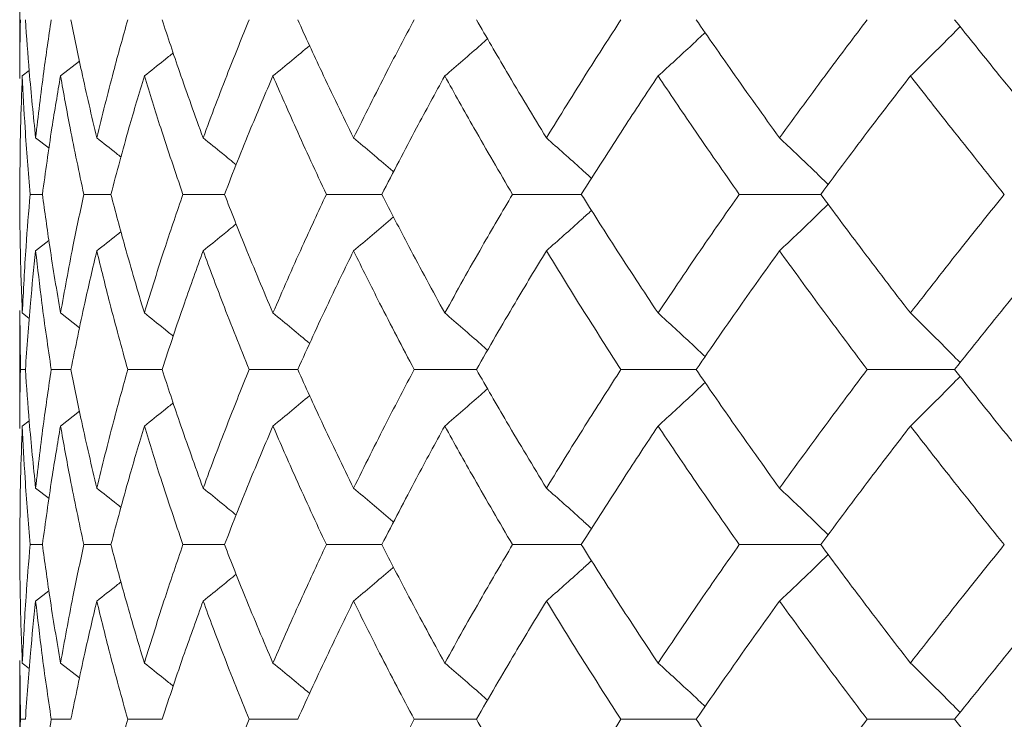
# Model space of a CAD drawing. Header units: inches. Extents: x -4.2 to 22.3, y -10.2 to 17.4.
# Tile 102 of 121: x 18.244 to 18.588, y -0.086 to 0.158. Entities that reach past the tile are written whole.
import ezdxf

# ---------------------------------------------------------------- set-up
doc = ezdxf.new("R2010")
doc.units = ezdxf.units.IN
doc.header["$MEASUREMENT"] = 0

msp = doc.modelspace()

# ---------------------------------------------------------------- linework, layer by layer
at = {"color": 7, "linetype": 'Continuous', "lineweight": 15}
for p, q in [((18.24419, 0.16652), (18.24419, 0.13719)), ((18.2584, 0.13807), (18.26503, 0.14323)), ((18.24506, 0.13807), (18.24746, 0.13992)), ((18.24972, 0.11643), (18.25438, 0.11282)), ((18.25208, 0.09674), (18.24778, 0.09674)), ((18.27598, 0.09674), (18.26654, 0.09674)), ((18.31561, 0.09674), (18.30113, 0.09674)), ((18.37054, 0.09674), (18.35118, 0.09674)), ((18.44017, 0.09674), (18.41615, 0.09674)), ((18.52374, 0.09674), (18.49531, 0.09674)), ((18.24972, 0.07704), (18.25434, 0.08063)), ((18.24419, 0.05622), (18.24419, 0.01502)), ((18.24442, 0.03562), (18.24422, 0.05622)), ((18.24506, 0.05534), (18.2475, 0.05345)), ((18.2584, 0.05534), (18.26506, 0.05013)), ((18.24613, 0.03562), (18.24442, 0.03562)), ((18.26204, 0.03562), (18.25516, 0.03562)), ((18.29385, 0.03562), (18.28187, 0.03562)), ((18.34119, 0.03562), (18.32425, 0.03562)), ((18.40356, 0.03562), (18.38184, 0.03562)), ((18.48026, 0.03562), (18.45401, 0.03562)), ((18.57046, 0.03562), (18.53995, 0.03562)), ((18.2584, 0.0159), (18.26503, 0.02108)), ((18.24506, 0.0159), (18.24746, 0.01775)), ((18.24972, -0.0058), (18.25438, -0.00942)), ((18.25208, -0.0255), (18.24778, -0.0255)), ((18.27598, -0.0255), (18.26654, -0.0255)), ((18.31561, -0.0255), (18.30113, -0.0255)), ((18.37054, -0.0255), (18.35118, -0.0255)), ((18.44017, -0.0255), (18.41615, -0.0255)), ((18.52374, -0.0255), (18.49531, -0.0255)), ((18.24972, -0.04519), (18.25434, -0.04161)), ((18.24419, -0.06595), (18.24419, -0.10692)), ((18.24442, -0.08646), (18.24422, -0.06595)), ((18.24506, -0.06683), (18.2475, -0.06871)), ((18.2584, -0.06683), (18.26506, -0.07202)), ((18.24613, -0.08646), (18.24442, -0.08646)), ((18.26204, -0.08646), (18.25516, -0.08646)), ((18.29385, -0.08646), (18.28187, -0.08646)), ((18.34119, -0.08646), (18.32425, -0.08646)), ((18.40356, -0.08646), (18.38184, -0.08646)), ((18.48026, -0.08646), (18.45401, -0.08646)), ((18.57046, -0.08646), (18.53995, -0.08646))]:
    msp.add_line(p, q, dxfattribs=at)
for points, knots in [([(18.24421, 0.13719), (18.2442, 0.13798), (18.24413, 0.14483), (18.24428, 0.15166), (18.24442, 0.1577)], [0, 0, 0, 0, 0.115573, 1, 1, 1, 1]), ([(18.24972, 0.11643), (18.24893, 0.12414), (18.24751, 0.13791), (18.24655, 0.15166), (18.24613, 0.1577)], [0, 0, 0, 0, 0.560339, 1, 1, 1, 1]), ([(18.24972, 0.11643), (18.25062, 0.12414), (18.25221, 0.13791), (18.25426, 0.15166), (18.25516, 0.1577)], [0, 0, 0, 0, 0.560339, 1, 1, 1, 1]), ([(18.27105, 0.11643), (18.26925, 0.12414), (18.26603, 0.13791), (18.26326, 0.15166), (18.26204, 0.1577)], [0, 0, 0, 0, 0.560339, 1, 1, 1, 1]), ([(18.27105, 0.11643), (18.27295, 0.12414), (18.27634, 0.13791), (18.28018, 0.15166), (18.28187, 0.1577)], [0, 0, 0, 0, 0.560339, 1, 1, 1, 1]), ([(18.30817, 0.11643), (18.30538, 0.12414), (18.30039, 0.13791), (18.29585, 0.15166), (18.29385, 0.1577)], [0, 0, 0, 0, 0.560339, 1, 1, 1, 1]), ([(18.30817, 0.11643), (18.31105, 0.12414), (18.3162, 0.13791), (18.3218, 0.15166), (18.32425, 0.1577)], [0, 0, 0, 0, 0.560339, 1, 1, 1, 1]), ([(18.36067, 0.11643), (18.35692, 0.12414), (18.35022, 0.13791), (18.34395, 0.15166), (18.34119, 0.1577)], [0, 0, 0, 0, 0.560339, 1, 1, 1, 1]), ([(18.36067, 0.11643), (18.36451, 0.12414), (18.37136, 0.13791), (18.37864, 0.15166), (18.38184, 0.1577)], [0, 0, 0, 0, 0.560339, 1, 1, 1, 1]), ([(18.42798, 0.11643), (18.42331, 0.12414), (18.41498, 0.13791), (18.40705, 0.15166), (18.40356, 0.1577)], [0, 0, 0, 0, 0.560339, 1, 1, 1, 1]), ([(18.42798, 0.11643), (18.43273, 0.12414), (18.44121, 0.13791), (18.4501, 0.15166), (18.45401, 0.1577)], [0, 0, 0, 0, 0.560339, 1, 1, 1, 1]), ([(18.50935, 0.11643), (18.50382, 0.12414), (18.49394, 0.13791), (18.48444, 0.15166), (18.48026, 0.1577)], [0, 0, 0, 0, 0.560339, 1, 1, 1, 1]), ([(18.50935, 0.11643), (18.51496, 0.12414), (18.52498, 0.13791), (18.53538, 0.15166), (18.53995, 0.1577)], [0, 0, 0, 0, 0.560339, 1, 1, 1, 1]), ([(18.55504, 0.13807), (18.55689, 0.13987), (18.56059, 0.14348), (18.56637, 0.14921), (18.57029, 0.15318), (18.57238, 0.15531)], [0, 0, 0, 0, 0.317535, 0.635069, 1, 1, 1, 1]), ([(18.60391, 0.11643), (18.59757, 0.12414), (18.58626, 0.13791), (18.57529, 0.15166), (18.57046, 0.1577)], [0, 0, 0, 0, 0.560339, 1, 1, 1, 1]), ([(18.46696, 0.13807), (18.46895, 0.13987), (18.47292, 0.14348), (18.4784, 0.14852), (18.48187, 0.15179), (18.48338, 0.15321)], [0, 0, 0, 0, 0.3609767, 0.7219535, 1, 1, 1, 1]), ([(18.33253, 0.13807), (18.33473, 0.13987), (18.33902, 0.14338), (18.34328, 0.14694), (18.34536, 0.14867)], [0, 0, 0, 0, 0.5135029, 1, 1, 1, 1]), ([(18.39251, 0.13807), (18.39462, 0.13987), (18.39883, 0.14348), (18.40381, 0.1478), (18.40667, 0.15033), (18.40744, 0.15102)], [0, 0, 0, 0, 0.421367, 0.842734, 1, 1, 1, 1]), ([(18.28766, 0.13807), (18.28993, 0.13987), (18.2933, 0.14254), (18.29665, 0.14524), (18.29773, 0.14611)], [0, 0, 0, 0, 0.6755941, 1, 1, 1, 1]), ([(18.24419, 0.09674), (18.24423, 0.10447), (18.2443, 0.11825), (18.24483, 0.13201), (18.24506, 0.13807)], [0, 0, 0, 0, 0.560274, 1, 1, 1, 1]), ([(18.24778, 0.09674), (18.24715, 0.10447), (18.24602, 0.11825), (18.24536, 0.13201), (18.24506, 0.13807)], [0, 0, 0, 0, 0.560274, 1, 1, 1, 1]), ([(18.25208, 0.09674), (18.25314, 0.10447), (18.25502, 0.11825), (18.25737, 0.13201), (18.2584, 0.13807)], [0, 0, 0, 0, 0.5602736, 1, 1, 1, 1]), ([(18.26654, 0.09674), (18.26489, 0.10447), (18.26196, 0.11825), (18.25949, 0.13201), (18.2584, 0.13807)], [0, 0, 0, 0, 0.560274, 1, 1, 1, 1]), ([(18.27598, 0.09674), (18.27804, 0.10447), (18.28171, 0.11825), (18.28584, 0.13201), (18.28766, 0.13807)], [0, 0, 0, 0, 0.560274, 1, 1, 1, 1]), ([(18.30113, 0.09674), (18.29849, 0.10447), (18.29379, 0.11825), (18.28953, 0.13201), (18.28766, 0.13807)], [0, 0, 0, 0, 0.5602736, 1, 1, 1, 1]), ([(18.31561, 0.09674), (18.31865, 0.10447), (18.32408, 0.11825), (18.32995, 0.13201), (18.33253, 0.13807)], [0, 0, 0, 0, 0.560274, 1, 1, 1, 1]), ([(18.35118, 0.09674), (18.34758, 0.10447), (18.34116, 0.11825), (18.33516, 0.13201), (18.33253, 0.13807)], [0, 0, 0, 0, 0.560274, 1, 1, 1, 1]), ([(18.37054, 0.09674), (18.37453, 0.10447), (18.38165, 0.11825), (18.3892, 0.13201), (18.39251, 0.13807)], [0, 0, 0, 0, 0.560274, 1, 1, 1, 1]), ([(18.41615, 0.09674), (18.41162, 0.10447), (18.40355, 0.11825), (18.39588, 0.13201), (18.39251, 0.13807)], [0, 0, 0, 0, 0.560274, 1, 1, 1, 1]), ([(18.44017, 0.09674), (18.44506, 0.10447), (18.4538, 0.11825), (18.46294, 0.13201), (18.46696, 0.13807)], [0, 0, 0, 0, 0.560274, 1, 1, 1, 1]), ([(18.49531, 0.09674), (18.48991, 0.10447), (18.48028, 0.11825), (18.47103, 0.13201), (18.46696, 0.13807)], [0, 0, 0, 0, 0.560274, 1, 1, 1, 1]), ([(18.52374, 0.09674), (18.52948, 0.10447), (18.53974, 0.11825), (18.55037, 0.13201), (18.55504, 0.13807)], [0, 0, 0, 0, 0.560274, 1, 1, 1, 1]), ([(18.58781, 0.09674), (18.5816, 0.10447), (18.57051, 0.11825), (18.55977, 0.13201), (18.55504, 0.13807)], [0, 0, 0, 0, 0.560274, 1, 1, 1, 1]), ([(18.27105, 0.11643), (18.27335, 0.11463), (18.27619, 0.11241), (18.279, 0.11016), (18.27953, 0.10974)], [0, 0, 0, 0, 0.812629, 1, 1, 1, 1]), ([(18.30817, 0.11643), (18.31041, 0.11463), (18.31428, 0.11152), (18.31811, 0.10836), (18.31972, 0.10704)], [0, 0, 0, 0, 0.579824, 1, 1, 1, 1]), ([(18.36067, 0.11643), (18.36282, 0.11462), (18.36714, 0.11101), (18.3718, 0.10706), (18.37428, 0.1049), (18.37464, 0.10459)], [0, 0, 0, 0, 0.461051, 0.922103, 1, 1, 1, 1]), ([(18.42798, 0.11643), (18.43002, 0.11462), (18.43412, 0.11101), (18.43938, 0.10631), (18.44257, 0.10339), (18.44374, 0.10232)], [0, 0, 0, 0, 0.387792, 0.775584, 1, 1, 1, 1]), ([(18.50935, 0.11643), (18.51127, 0.11462), (18.51511, 0.11101), (18.52077, 0.10561), (18.52449, 0.10197), (18.52631, 0.10018)], [0, 0, 0, 0, 0.337228, 0.674456, 1, 1, 1, 1]), ([(18.24506, 0.05534), (18.24477, 0.06308), (18.24426, 0.07688), (18.24421, 0.09068), (18.24419, 0.09674)], [0, 0, 0, 0, 0.560136, 1, 1, 1, 1]), ([(18.24506, 0.05534), (18.24545, 0.06308), (18.24613, 0.07688), (18.24728, 0.09068), (18.24778, 0.09674)], [0, 0, 0, 0, 0.560136, 1, 1, 1, 1]), ([(18.2584, 0.05534), (18.25709, 0.06308), (18.25477, 0.07688), (18.25291, 0.09068), (18.25208, 0.09674)], [0, 0, 0, 0, 0.560136, 1, 1, 1, 1]), ([(18.2584, 0.05534), (18.25979, 0.06308), (18.26229, 0.07688), (18.26524, 0.09068), (18.26654, 0.09674)], [0, 0, 0, 0, 0.560136, 1, 1, 1, 1]), ([(18.28766, 0.05534), (18.28536, 0.06308), (18.28125, 0.07688), (18.27759, 0.09068), (18.27598, 0.09674)], [0, 0, 0, 0, 0.560136, 1, 1, 1, 1]), ([(18.28766, 0.05534), (18.29005, 0.06308), (18.29433, 0.07688), (18.29905, 0.09068), (18.30113, 0.09674)], [0, 0, 0, 0, 0.5601361, 1, 1, 1, 1]), ([(18.33253, 0.05534), (18.32925, 0.06308), (18.3234, 0.07688), (18.31799, 0.09068), (18.31561, 0.09674)], [0, 0, 0, 0, 0.560136, 1, 1, 1, 1]), ([(18.33253, 0.05534), (18.33589, 0.06308), (18.34191, 0.07688), (18.34835, 0.09068), (18.35118, 0.09674)], [0, 0, 0, 0, 0.560136, 1, 1, 1, 1]), ([(18.39251, 0.05534), (18.3883, 0.06308), (18.38077, 0.07688), (18.37367, 0.09068), (18.37054, 0.09674)], [0, 0, 0, 0, 0.5601361, 1, 1, 1, 1]), ([(18.39251, 0.05534), (18.39681, 0.06308), (18.40449, 0.07688), (18.41259, 0.09068), (18.41615, 0.09674)], [0, 0, 0, 0, 0.560136, 1, 1, 1, 1]), ([(18.46696, 0.05534), (18.46185, 0.06308), (18.45273, 0.07688), (18.44401, 0.09068), (18.44017, 0.09674)], [0, 0, 0, 0, 0.560136, 1, 1, 1, 1]), ([(18.46696, 0.05534), (18.47215, 0.06308), (18.48141, 0.07688), (18.49107, 0.09068), (18.49531, 0.09674)], [0, 0, 0, 0, 0.560136, 1, 1, 1, 1]), ([(18.55504, 0.05534), (18.5491, 0.06308), (18.53849, 0.07688), (18.52824, 0.09068), (18.52374, 0.09674)], [0, 0, 0, 0, 0.5601361, 1, 1, 1, 1]), ([(18.55504, 0.05534), (18.56106, 0.06308), (18.57181, 0.07688), (18.58292, 0.09068), (18.58781, 0.09674)], [0, 0, 0, 0, 0.560136, 1, 1, 1, 1]), ([(18.50935, 0.07704), (18.51127, 0.07885), (18.51511, 0.08246), (18.52076, 0.08787), (18.52448, 0.09151), (18.52631, 0.0933)], [0, 0, 0, 0, 0.337204, 0.674407, 1, 1, 1, 1]), ([(18.42798, 0.07704), (18.43002, 0.07885), (18.43412, 0.08246), (18.43937, 0.08716), (18.44256, 0.09008), (18.44373, 0.09115)], [0, 0, 0, 0, 0.387866, 0.775733, 1, 1, 1, 1]), ([(18.30817, 0.07704), (18.31041, 0.07885), (18.31427, 0.08196), (18.3181, 0.08511), (18.3197, 0.08643)], [0, 0, 0, 0, 0.580604, 1, 1, 1, 1]), ([(18.36067, 0.07704), (18.36282, 0.07885), (18.36713, 0.08247), (18.37179, 0.08641), (18.37427, 0.08857), (18.37463, 0.08888)], [0, 0, 0, 0, 0.461333, 0.922665, 1, 1, 1, 1]), ([(18.27105, 0.07704), (18.27335, 0.07884), (18.27618, 0.08106), (18.27898, 0.0833), (18.2795, 0.08371)], [0, 0, 0, 0, 0.814996, 1, 1, 1, 1]), ([(18.24613, 0.03562), (18.24667, 0.04335), (18.24765, 0.05716), (18.24909, 0.07097), (18.24972, 0.07704)], [0, 0, 0, 0, 0.560071, 1, 1, 1, 1]), ([(18.25516, 0.03562), (18.25402, 0.04335), (18.25199, 0.05716), (18.25042, 0.07097), (18.24972, 0.07704)], [0, 0, 0, 0, 0.560071, 1, 1, 1, 1]), ([(18.26204, 0.03562), (18.2636, 0.04335), (18.26639, 0.05716), (18.26963, 0.07097), (18.27105, 0.07704)], [0, 0, 0, 0, 0.560071, 1, 1, 1, 1]), ([(18.28187, 0.03562), (18.27973, 0.04335), (18.27591, 0.05716), (18.27254, 0.07097), (18.27105, 0.07704)], [0, 0, 0, 0, 0.560071, 1, 1, 1, 1]), ([(18.29385, 0.03562), (18.2964, 0.04335), (18.30096, 0.05716), (18.30597, 0.07097), (18.30817, 0.07704)], [0, 0, 0, 0, 0.560071, 1, 1, 1, 1]), ([(18.32425, 0.03562), (18.32113, 0.04335), (18.31556, 0.05716), (18.31043, 0.07097), (18.30817, 0.07704)], [0, 0, 0, 0, 0.560071, 1, 1, 1, 1]), ([(18.34119, 0.03562), (18.34471, 0.04335), (18.351, 0.05716), (18.35771, 0.07097), (18.36067, 0.07704)], [0, 0, 0, 0, 0.560071, 1, 1, 1, 1]), ([(18.38184, 0.03562), (18.37778, 0.04335), (18.37052, 0.05716), (18.36368, 0.07097), (18.36067, 0.07704)], [0, 0, 0, 0, 0.560071, 1, 1, 1, 1]), ([(18.40356, 0.03562), (18.40801, 0.04335), (18.41595, 0.05716), (18.4243, 0.07097), (18.42798, 0.07704)], [0, 0, 0, 0, 0.560071, 1, 1, 1, 1]), ([(18.45401, 0.03562), (18.44904, 0.04335), (18.44017, 0.05716), (18.4317, 0.07097), (18.42798, 0.07704)], [0, 0, 0, 0, 0.5600706, 1, 1, 1, 1]), ([(18.48026, 0.03562), (18.48559, 0.04335), (18.4951, 0.05716), (18.505, 0.07097), (18.50935, 0.07704)], [0, 0, 0, 0, 0.560071, 1, 1, 1, 1]), ([(18.53995, 0.03562), (18.53414, 0.04335), (18.52376, 0.05716), (18.51375, 0.07097), (18.50935, 0.07704)], [0, 0, 0, 0, 0.560071, 1, 1, 1, 1]), ([(18.57046, 0.03562), (18.57661, 0.04335), (18.58759, 0.05716), (18.59892, 0.07097), (18.60391, 0.07704)], [0, 0, 0, 0, 0.560071, 1, 1, 1, 1]), ([(18.28766, 0.05534), (18.28993, 0.05354), (18.29331, 0.05085), (18.29666, 0.04813), (18.29776, 0.04724)], [0, 0, 0, 0, 0.6729038, 1, 1, 1, 1]), ([(18.33253, 0.05534), (18.33473, 0.05354), (18.33903, 0.05001), (18.34329, 0.04643), (18.34537, 0.04468)], [0, 0, 0, 0, 0.511985, 1, 1, 1, 1]), ([(18.39251, 0.05534), (18.39462, 0.05353), (18.39882, 0.04992), (18.40381, 0.04558), (18.40667, 0.04303), (18.40745, 0.04233)], [0, 0, 0, 0, 0.42034, 0.840681, 1, 1, 1, 1]), ([(18.46696, 0.05534), (18.46894, 0.05353), (18.47291, 0.04992), (18.4784, 0.04485), (18.48187, 0.04156), (18.48339, 0.04012)], [0, 0, 0, 0, 0.360211, 0.720422, 1, 1, 1, 1]), ([(18.55504, 0.05534), (18.55689, 0.05354), (18.56058, 0.04992), (18.56637, 0.04416), (18.57028, 0.04016), (18.57238, 0.03802)], [0, 0, 0, 0, 0.316926, 0.633852, 1, 1, 1, 1]), ([(18.24421, 0.01502), (18.2442, 0.01581), (18.24413, 0.02268), (18.24428, 0.02954), (18.24442, 0.03562)], [0, 0, 0, 0, 0.115039, 1, 1, 1, 1]), ([(18.24972, -0.0058), (18.24893, 0.00193), (18.24751, 0.01574), (18.24655, 0.02954), (18.24613, 0.03562)], [0, 0, 0, 0, 0.559933, 1, 1, 1, 1]), ([(18.24972, -0.0058), (18.25062, 0.00193), (18.25221, 0.01574), (18.25426, 0.02954), (18.25516, 0.03562)], [0, 0, 0, 0, 0.559933, 1, 1, 1, 1]), ([(18.27105, -0.0058), (18.26925, 0.00193), (18.26603, 0.01574), (18.26326, 0.02954), (18.26204, 0.03562)], [0, 0, 0, 0, 0.559933, 1, 1, 1, 1]), ([(18.27105, -0.0058), (18.27295, 0.00193), (18.27634, 0.01574), (18.28018, 0.02954), (18.28187, 0.03562)], [0, 0, 0, 0, 0.559933, 1, 1, 1, 1]), ([(18.30817, -0.0058), (18.30538, 0.00193), (18.30039, 0.01574), (18.29585, 0.02954), (18.29385, 0.03562)], [0, 0, 0, 0, 0.559933, 1, 1, 1, 1]), ([(18.30817, -0.0058), (18.31105, 0.00193), (18.3162, 0.01574), (18.32179, 0.02954), (18.32425, 0.03562)], [0, 0, 0, 0, 0.559933, 1, 1, 1, 1]), ([(18.36067, -0.0058), (18.35692, 0.00193), (18.35022, 0.01574), (18.34395, 0.02954), (18.34119, 0.03562)], [0, 0, 0, 0, 0.559933, 1, 1, 1, 1]), ([(18.36067, -0.0058), (18.36451, 0.00193), (18.37136, 0.01574), (18.37864, 0.02954), (18.38184, 0.03562)], [0, 0, 0, 0, 0.559933, 1, 1, 1, 1]), ([(18.42798, -0.0058), (18.42331, 0.00193), (18.41497, 0.01574), (18.40705, 0.02954), (18.40356, 0.03562)], [0, 0, 0, 0, 0.559933, 1, 1, 1, 1]), ([(18.42798, -0.0058), (18.43273, 0.00193), (18.44121, 0.01574), (18.4501, 0.02954), (18.45401, 0.03562)], [0, 0, 0, 0, 0.559933, 1, 1, 1, 1]), ([(18.50935, -0.0058), (18.50382, 0.00193), (18.49394, 0.01574), (18.48444, 0.02954), (18.48026, 0.03562)], [0, 0, 0, 0, 0.559933, 1, 1, 1, 1]), ([(18.50935, -0.0058), (18.51496, 0.00193), (18.52499, 0.01574), (18.53538, 0.02954), (18.53995, 0.03562)], [0, 0, 0, 0, 0.559933, 1, 1, 1, 1]), ([(18.60391, -0.0058), (18.59757, 0.00193), (18.58625, 0.01574), (18.57529, 0.02954), (18.57046, 0.03562)], [0, 0, 0, 0, 0.559933, 1, 1, 1, 1]), ([(18.46696, 0.0159), (18.46894, 0.01771), (18.47291, 0.02132), (18.47839, 0.02639), (18.48187, 0.02968), (18.48338, 0.03111)], [0, 0, 0, 0, 0.360346, 0.720692, 1, 1, 1, 1]), ([(18.55504, 0.0159), (18.55689, 0.01771), (18.56058, 0.02132), (18.56637, 0.02708), (18.57028, 0.03108), (18.57238, 0.03322)], [0, 0, 0, 0, 0.3169766, 0.6339533, 1, 1, 1, 1]), ([(18.39251, 0.0159), (18.39462, 0.01771), (18.39882, 0.02132), (18.4038, 0.02566), (18.40666, 0.02821), (18.40744, 0.02891)], [0, 0, 0, 0, 0.42064, 0.84128, 1, 1, 1, 1]), ([(18.33253, 0.0159), (18.33473, 0.0177), (18.33902, 0.02123), (18.34328, 0.0248), (18.34536, 0.02654)], [0, 0, 0, 0, 0.51264, 1, 1, 1, 1]), ([(18.28766, 0.0159), (18.28993, 0.0177), (18.2933, 0.02038), (18.29665, 0.02309), (18.29773, 0.02398)], [0, 0, 0, 0, 0.674489, 1, 1, 1, 1]), ([(18.24419, -0.0255), (18.24423, -0.01778), (18.2443, -0.00398), (18.24483, 0.00982), (18.24506, 0.0159)], [0, 0, 0, 0, 0.559868, 1, 1, 1, 1]), ([(18.24778, -0.0255), (18.24715, -0.01778), (18.24602, -0.00398), (18.24536, 0.00982), (18.24506, 0.0159)], [0, 0, 0, 0, 0.559868, 1, 1, 1, 1]), ([(18.25208, -0.0255), (18.25314, -0.01778), (18.25502, -0.00398), (18.25737, 0.00982), (18.2584, 0.0159)], [0, 0, 0, 0, 0.5598675, 1, 1, 1, 1]), ([(18.26654, -0.0255), (18.26489, -0.01778), (18.26196, -0.00398), (18.25949, 0.00982), (18.2584, 0.0159)], [0, 0, 0, 0, 0.559868, 1, 1, 1, 1]), ([(18.27598, -0.0255), (18.27804, -0.01778), (18.28172, -0.00398), (18.28584, 0.00982), (18.28766, 0.0159)], [0, 0, 0, 0, 0.5598675, 1, 1, 1, 1]), ([(18.30113, -0.0255), (18.2985, -0.01778), (18.29379, -0.00398), (18.28953, 0.00982), (18.28766, 0.0159)], [0, 0, 0, 0, 0.559868, 1, 1, 1, 1]), ([(18.31561, -0.0255), (18.31865, -0.01778), (18.32408, -0.00398), (18.32995, 0.00982), (18.33253, 0.0159)], [0, 0, 0, 0, 0.559868, 1, 1, 1, 1]), ([(18.35118, -0.0255), (18.34759, -0.01778), (18.34116, -0.00398), (18.33517, 0.00982), (18.33253, 0.0159)], [0, 0, 0, 0, 0.559868, 1, 1, 1, 1]), ([(18.37054, -0.0255), (18.37453, -0.01778), (18.38165, -0.00398), (18.38919, 0.00982), (18.39251, 0.0159)], [0, 0, 0, 0, 0.559868, 1, 1, 1, 1]), ([(18.41615, -0.0255), (18.41163, -0.01778), (18.40355, -0.00398), (18.39589, 0.00982), (18.39251, 0.0159)], [0, 0, 0, 0, 0.559868, 1, 1, 1, 1]), ([(18.44017, -0.0255), (18.44506, -0.01778), (18.4538, -0.00398), (18.46294, 0.00982), (18.46696, 0.0159)], [0, 0, 0, 0, 0.559868, 1, 1, 1, 1]), ([(18.49531, -0.0255), (18.48992, -0.01778), (18.48028, -0.00398), (18.47103, 0.00982), (18.46696, 0.0159)], [0, 0, 0, 0, 0.559868, 1, 1, 1, 1]), ([(18.52374, -0.0255), (18.52948, -0.01778), (18.53974, -0.00398), (18.55037, 0.00982), (18.55504, 0.0159)], [0, 0, 0, 0, 0.559868, 1, 1, 1, 1]), ([(18.58781, -0.0255), (18.5816, -0.01778), (18.5705, -0.00398), (18.55977, 0.00982), (18.55504, 0.0159)], [0, 0, 0, 0, 0.559868, 1, 1, 1, 1]), ([(18.27105, -0.0058), (18.27335, -0.0076), (18.27619, -0.00982), (18.279, -0.01207), (18.27952, -0.0125)], [0, 0, 0, 0, 0.81232, 1, 1, 1, 1]), ([(18.30817, -0.0058), (18.31041, -0.0076), (18.31428, -0.01072), (18.31811, -0.01388), (18.31972, -0.0152)], [0, 0, 0, 0, 0.579624, 1, 1, 1, 1]), ([(18.36067, -0.0058), (18.36282, -0.00761), (18.36713, -0.01122), (18.37179, -0.01517), (18.37428, -0.01734), (18.37464, -0.01765)], [0, 0, 0, 0, 0.460902, 0.921804, 1, 1, 1, 1]), ([(18.42798, -0.0058), (18.43002, -0.00761), (18.43412, -0.01122), (18.43938, -0.01593), (18.44256, -0.01885), (18.44373, -0.01992)], [0, 0, 0, 0, 0.38767, 0.775339, 1, 1, 1, 1]), ([(18.50935, -0.0058), (18.51127, -0.00761), (18.51511, -0.01122), (18.52077, -0.01663), (18.52448, -0.02027), (18.52631, -0.02206)], [0, 0, 0, 0, 0.337121, 0.674241, 1, 1, 1, 1]), ([(18.24506, -0.06683), (18.24477, -0.05912), (18.24426, -0.04535), (18.24421, -0.03157), (18.24419, -0.0255)], [0, 0, 0, 0, 0.55973, 1, 1, 1, 1]), ([(18.24506, -0.06683), (18.24545, -0.05912), (18.24613, -0.04535), (18.24728, -0.03157), (18.24778, -0.0255)], [0, 0, 0, 0, 0.55973, 1, 1, 1, 1]), ([(18.2584, -0.06683), (18.2571, -0.05912), (18.25477, -0.04535), (18.25291, -0.03157), (18.25208, -0.0255)], [0, 0, 0, 0, 0.55973, 1, 1, 1, 1]), ([(18.2584, -0.06683), (18.25979, -0.05912), (18.26229, -0.04535), (18.26524, -0.03157), (18.26654, -0.0255)], [0, 0, 0, 0, 0.55973, 1, 1, 1, 1]), ([(18.28766, -0.06683), (18.28536, -0.05912), (18.28125, -0.04535), (18.27759, -0.03157), (18.27598, -0.0255)], [0, 0, 0, 0, 0.55973, 1, 1, 1, 1]), ([(18.28766, -0.06683), (18.29005, -0.05912), (18.29433, -0.04535), (18.29905, -0.03157), (18.30113, -0.0255)], [0, 0, 0, 0, 0.55973, 1, 1, 1, 1]), ([(18.33253, -0.06683), (18.32925, -0.05912), (18.3234, -0.04535), (18.31799, -0.03157), (18.31561, -0.0255)], [0, 0, 0, 0, 0.55973, 1, 1, 1, 1]), ([(18.33253, -0.06683), (18.33589, -0.05912), (18.34191, -0.04535), (18.34835, -0.03157), (18.35118, -0.0255)], [0, 0, 0, 0, 0.55973, 1, 1, 1, 1]), ([(18.39251, -0.06683), (18.3883, -0.05912), (18.38077, -0.04535), (18.37367, -0.03157), (18.37054, -0.0255)], [0, 0, 0, 0, 0.55973, 1, 1, 1, 1]), ([(18.39251, -0.06683), (18.39681, -0.05912), (18.4045, -0.04535), (18.41259, -0.03157), (18.41615, -0.0255)], [0, 0, 0, 0, 0.55973, 1, 1, 1, 1]), ([(18.46696, -0.06683), (18.46185, -0.05912), (18.45273, -0.04535), (18.44401, -0.03157), (18.44017, -0.0255)], [0, 0, 0, 0, 0.55973, 1, 1, 1, 1]), ([(18.46696, -0.06683), (18.47215, -0.05912), (18.48141, -0.04535), (18.49106, -0.03157), (18.49531, -0.0255)], [0, 0, 0, 0, 0.55973, 1, 1, 1, 1]), ([(18.55504, -0.06683), (18.5491, -0.05912), (18.53848, -0.04535), (18.52824, -0.03157), (18.52374, -0.0255)], [0, 0, 0, 0, 0.55973, 1, 1, 1, 1]), ([(18.55504, -0.06683), (18.56106, -0.05912), (18.57182, -0.04535), (18.58292, -0.03157), (18.58781, -0.0255)], [0, 0, 0, 0, 0.55973, 1, 1, 1, 1]), ([(18.50935, -0.04519), (18.51127, -0.04338), (18.51511, -0.03977), (18.52077, -0.03437), (18.52448, -0.03073), (18.52631, -0.02894)], [0, 0, 0, 0, 0.337318, 0.674635, 1, 1, 1, 1]), ([(18.36067, -0.04519), (18.36282, -0.04338), (18.36714, -0.03977), (18.37179, -0.03583), (18.37427, -0.03367), (18.37463, -0.03336)], [0, 0, 0, 0, 0.461504, 0.923007, 1, 1, 1, 1]), ([(18.42798, -0.04519), (18.43002, -0.04338), (18.43412, -0.03977), (18.43938, -0.03508), (18.44256, -0.03216), (18.44373, -0.03109)], [0, 0, 0, 0, 0.388001, 0.776003, 1, 1, 1, 1]), ([(18.30817, -0.04519), (18.31041, -0.04339), (18.31427, -0.04028), (18.3181, -0.03713), (18.3197, -0.03581)], [0, 0, 0, 0, 0.58084, 1, 1, 1, 1]), ([(18.27105, -0.04519), (18.27335, -0.04339), (18.27618, -0.04118), (18.27898, -0.03894), (18.2795, -0.03852)], [0, 0, 0, 0, 0.81537, 1, 1, 1, 1]), ([(18.24613, -0.08646), (18.24667, -0.07876), (18.24765, -0.06502), (18.24909, -0.05125), (18.24972, -0.04519)], [0, 0, 0, 0, 0.559665, 1, 1, 1, 1]), ([(18.25516, -0.08646), (18.25402, -0.07876), (18.25199, -0.06502), (18.25042, -0.05125), (18.24972, -0.04519)], [0, 0, 0, 0, 0.559665, 1, 1, 1, 1]), ([(18.26204, -0.08646), (18.2636, -0.07876), (18.26639, -0.06502), (18.26963, -0.05125), (18.27105, -0.04519)], [0, 0, 0, 0, 0.559665, 1, 1, 1, 1]), ([(18.28187, -0.08646), (18.27973, -0.07876), (18.27591, -0.06502), (18.27254, -0.05125), (18.27105, -0.04519)], [0, 0, 0, 0, 0.559665, 1, 1, 1, 1]), ([(18.29385, -0.08646), (18.2964, -0.07876), (18.30096, -0.06502), (18.30597, -0.05125), (18.30817, -0.04519)], [0, 0, 0, 0, 0.559665, 1, 1, 1, 1]), ([(18.32425, -0.08646), (18.32113, -0.07876), (18.31556, -0.06502), (18.31043, -0.05125), (18.30817, -0.04519)], [0, 0, 0, 0, 0.559665, 1, 1, 1, 1]), ([(18.34119, -0.08646), (18.34471, -0.07876), (18.351, -0.06502), (18.35771, -0.05125), (18.36067, -0.04519)], [0, 0, 0, 0, 0.5596645, 1, 1, 1, 1]), ([(18.38184, -0.08646), (18.37778, -0.07876), (18.37051, -0.06502), (18.36368, -0.05125), (18.36067, -0.04519)], [0, 0, 0, 0, 0.559665, 1, 1, 1, 1]), ([(18.40356, -0.08646), (18.40801, -0.07876), (18.41595, -0.06502), (18.4243, -0.05125), (18.42798, -0.04519)], [0, 0, 0, 0, 0.559665, 1, 1, 1, 1]), ([(18.45401, -0.08646), (18.44904, -0.07876), (18.44017, -0.06502), (18.4317, -0.05125), (18.42798, -0.04519)], [0, 0, 0, 0, 0.559665, 1, 1, 1, 1]), ([(18.48026, -0.08646), (18.48559, -0.07876), (18.49511, -0.06502), (18.505, -0.05125), (18.50935, -0.04519)], [0, 0, 0, 0, 0.559665, 1, 1, 1, 1]), ([(18.53995, -0.08646), (18.53414, -0.07876), (18.52376, -0.06502), (18.51376, -0.05125), (18.50935, -0.04519)], [0, 0, 0, 0, 0.5596645, 1, 1, 1, 1]), ([(18.57046, -0.08646), (18.57661, -0.07876), (18.58759, -0.06502), (18.59892, -0.05125), (18.60391, -0.04519)], [0, 0, 0, 0, 0.559665, 1, 1, 1, 1]), ([(18.28766, -0.06683), (18.28993, -0.06863), (18.29331, -0.0713), (18.29666, -0.07401), (18.29776, -0.07489)], [0, 0, 0, 0, 0.674052, 1, 1, 1, 1]), ([(18.33253, -0.06683), (18.33473, -0.06863), (18.33903, -0.07214), (18.34329, -0.0757), (18.34537, -0.07744)], [0, 0, 0, 0, 0.5128739, 1, 1, 1, 1]), ([(18.39251, -0.06683), (18.39462, -0.06863), (18.39883, -0.07224), (18.40382, -0.07656), (18.40667, -0.07909), (18.40745, -0.07979)], [0, 0, 0, 0, 0.421083, 0.842166, 1, 1, 1, 1]), ([(18.46696, -0.06683), (18.46895, -0.06863), (18.47292, -0.07224), (18.4784, -0.07728), (18.48188, -0.08055), (18.48339, -0.08198)], [0, 0, 0, 0, 0.360851, 0.721702, 1, 1, 1, 1]), ([(18.55504, -0.06683), (18.55689, -0.06863), (18.56059, -0.07224), (18.56637, -0.07797), (18.57029, -0.08195), (18.57238, -0.08407)], [0, 0, 0, 0, 0.317488, 0.634976, 1, 1, 1, 1]), ([(18.24421, -0.10692), (18.2442, -0.10614), (18.24413, -0.09933), (18.24428, -0.0925), (18.24442, -0.08646)], [0, 0, 0, 0, 0.114506, 1, 1, 1, 1]), ([(18.24972, -0.12757), (18.25062, -0.11991), (18.25221, -0.10622), (18.25426, -0.0925), (18.25516, -0.08646)], [0, 0, 0, 0, 0.559527, 1, 1, 1, 1]), ([(18.27105, -0.12757), (18.27295, -0.11991), (18.27634, -0.10622), (18.28018, -0.0925), (18.28187, -0.08646)], [0, 0, 0, 0, 0.559527, 1, 1, 1, 1]), ([(18.30817, -0.12757), (18.31105, -0.11991), (18.31621, -0.10622), (18.32179, -0.0925), (18.32425, -0.08646)], [0, 0, 0, 0, 0.559527, 1, 1, 1, 1]), ([(18.36067, -0.12757), (18.36451, -0.11991), (18.37137, -0.10622), (18.37864, -0.0925), (18.38184, -0.08646)], [0, 0, 0, 0, 0.559527, 1, 1, 1, 1]), ([(18.42798, -0.12757), (18.42331, -0.11991), (18.41497, -0.10622), (18.40705, -0.0925), (18.40356, -0.08646)], [0, 0, 0, 0, 0.559527, 1, 1, 1, 1]), ([(18.42798, -0.12757), (18.43273, -0.11991), (18.44122, -0.10622), (18.45009, -0.0925), (18.45401, -0.08646)], [0, 0, 0, 0, 0.5595273, 1, 1, 1, 1]), ([(18.50935, -0.12757), (18.50382, -0.11991), (18.49393, -0.10622), (18.48444, -0.0925), (18.48026, -0.08646)], [0, 0, 0, 0, 0.559527, 1, 1, 1, 1]), ([(18.50935, -0.12757), (18.51496, -0.11991), (18.52499, -0.10622), (18.53538, -0.0925), (18.53995, -0.08646)], [0, 0, 0, 0, 0.5595273, 1, 1, 1, 1]), ([(18.60391, -0.12757), (18.59757, -0.11991), (18.58625, -0.10622), (18.57529, -0.0925), (18.57046, -0.08646)], [0, 0, 0, 0, 0.559527, 1, 1, 1, 1])]:
    msp.add_open_spline(points, degree=3, knots=knots, dxfattribs=at)

doc.saveas('drawing.dxf')
